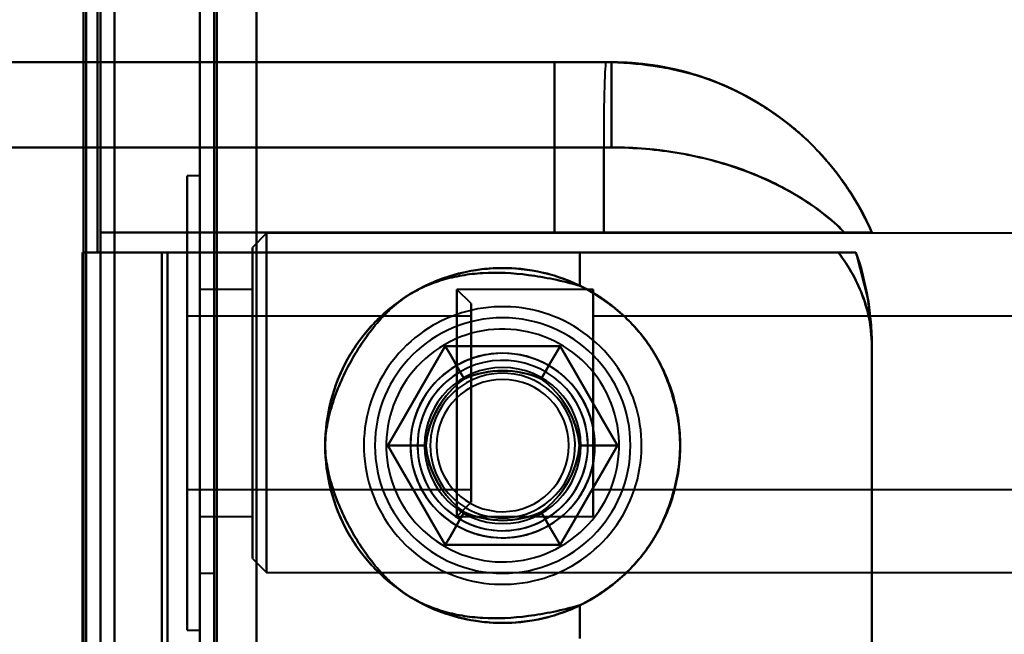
# Model space of a CAD drawing. Header units: millimetres. Extents: x -1442 to 3067, y -120 to 1171.
# Tile 60 of 66: x 414 to 449, y 955 to 977. Entities that reach past the tile are written whole.
import ezdxf

# ---------------------------------------------------------------- set-up
doc = ezdxf.new("R2010")
doc.units = ezdxf.units.MM
doc.layers.add('G-IMPT', color=8, linetype='Continuous', lineweight=40)

# ---------------------------------------------------------------- blocks, each defined once
blk = doc.blocks.new('NEXA 1500 CALQUES_dwg-769064-Gauche')
at = {"layer": 'G-IMPT'}
for p, q in [((420.5, 1097.272), (420.5, 129.472)), ((420.5, 1097.272), (420.5, 129.472)), ((417.5, 968.672), (417.5, 1062.772)), ((417, 129.472), (417, 1062.272)), ((420.5, 996.372), (420.5, 971.372)), ((420.5, 971.372), (420.5, 996.372)), ((421, 971.372), (421, 996.372)), ((421, 996.372), (421, 971.372)), ((402, 975.372), (434.805, 975.372)), ((402, 975.372), (434.805, 975.372)), ((434.805, 975.372), (402, 975.372)), ((434.805, 975.372), (402, 975.372)), ((432.985, 975.372), (435, 975.372)), ((432.985, 975.372), (435, 975.372)), ((435, 975.372), (432.985, 975.372)), ((435, 975.372), (432.985, 975.372)), ((435, 975.372), (434.805, 975.372)), ((434.805, 975.372), (435, 975.372)), ((434.805, 975.372), (435, 975.372)), ((434.805, 975.372), (435, 975.372)), ((435, 975.372), (434.805, 975.372)), ((435, 975.372), (434.805, 975.372)), ((435, 975.372), (435, 972.372)), ((435, 975.372), (435, 972.372)), ((402.288, 972.372), (434.721, 972.372)), ((402.288, 972.372), (434.721, 972.372)), ((434.721, 972.372), (402.288, 972.372)), ((434.721, 972.372), (402.288, 972.372)), ((434.721, 972.372), (435, 972.372)), ((434.721, 972.372), (435, 972.372)), ((435, 972.372), (434.721, 972.372)), ((435, 972.372), (434.721, 972.372)), ((420.5, 971.372), (420.05, 971.372)), ((420.5, 971.372), (420.05, 971.372)), ((420.05, 971.372), (420.05, 963.372)), ((420.05, 971.372), (420.05, 963.372)), ((420.05, 955.372), (420.05, 971.372)), ((420.05, 963.372), (420.05, 971.372)), ((420.05, 955.372), (420.05, 971.372)), ((420.05, 963.372), (420.05, 971.372)), ((420.5, 971.372), (420.5, 955.372)), ((420.5, 971.372), (420.5, 963.372)), ((420.5, 971.372), (420.5, 946.372)), ((420.5, 971.372), (420.5, 955.372)), ((420.5, 971.372), (420.5, 963.372)), ((420.5, 963.372), (420.5, 971.372)), ((420.5, 963.372), (420.5, 971.372)), ((420.5, 946.372), (420.5, 971.372)), ((421, 946.372), (421, 971.372)), ((421, 971.372), (421, 946.372)), ((434.721, 969.372), (417, 969.372)), ((417, 969.372), (434.721, 969.372)), ((434.721, 969.372), (417, 969.372)), ((417, 969.372), (434.721, 969.372)), ((421, 969.372), (420.5, 969.372)), ((421, 969.372), (420.5, 969.372)), ((420.5, 963.372), (420.5, 969.372)), ((420.5, 957.372), (420.5, 969.372)), ((420.5, 957.372), (420.5, 969.372)), ((420.5, 969.372), (420.5, 963.372)), ((420.5, 969.372), (420.5, 963.372)), ((420.5, 969.372), (420.5, 963.372)), ((421, 963.372), (421, 969.372)), ((421, 963.372), (421, 969.372)), ((421, 969.372), (421, 963.372)), ((421, 969.372), (421, 963.372)), ((422.85, 969.347), (422.35, 968.847)), ((422.85, 969.347), (422.35, 968.847)), ((455.5, 969.347), (422.85, 969.347)), ((455.5, 969.347), (422.85, 969.347)), ((422.85, 969.347), (422.85, 957.397)), ((422.85, 969.347), (422.85, 957.397)), ((422.85, 969.347), (422.85, 957.397)), ((422.85, 969.347), (422.85, 957.397)), ((422.85, 957.397), (422.85, 969.347)), ((422.85, 957.397), (422.85, 969.347)), ((422.85, 957.397), (422.85, 969.347)), ((422.85, 957.397), (422.85, 969.347)), ((432.985, 969.372), (444.165, 969.372)), ((432.985, 969.372), (444.165, 969.372)), ((444.165, 969.372), (432.985, 969.372)), ((444.165, 969.372), (432.985, 969.372)), ((443.207, 969.372), (434.721, 969.372)), ((434.721, 969.372), (443.207, 969.372)), ((443.207, 969.372), (434.721, 969.372)), ((434.721, 969.372), (443.207, 969.372)), ((422.35, 968.847), (422.35, 957.897)), ((422.35, 968.847), (422.35, 957.897)), ((422.35, 968.847), (422.35, 957.897)), ((422.35, 968.847), (422.35, 957.897)), ((422.35, 957.897), (422.35, 968.847)), ((422.35, 957.897), (422.35, 968.847)), ((422.35, 957.897), (422.35, 968.847)), ((422.35, 957.897), (422.35, 968.847)), ((417.5, 968.672), (416.9, 968.672)), ((416.9, 968.672), (417.5, 968.672)), ((416.9, 968.672), (417.5, 968.672)), ((417.5, 968.672), (416.9, 968.672)), ((419.165, 968.672), (433.887, 968.672)), ((419.165, 968.672), (433.887, 968.672)), ((433.887, 968.672), (419.165, 968.672)), ((433.887, 968.672), (419.165, 968.672)), ((433.887, 968.672), (442.984, 968.672)), ((433.887, 968.672), (442.984, 968.672)), ((442.984, 968.672), (433.887, 968.672)), ((442.984, 968.672), (433.887, 968.672)), ((422.35, 967.372), (420.5, 967.372)), ((422.35, 967.372), (420.5, 967.372)), ((420.5, 959.504), (420.5, 967.372)), ((420.5, 959.504), (420.5, 967.372)), ((420.5, 967.372), (420.5, 959.504)), ((420.5, 967.372), (420.5, 959.504)), ((422.35, 959.372), (422.35, 967.372)), ((422.35, 959.372), (422.35, 967.372)), ((422.35, 967.372), (422.35, 959.504)), ((422.35, 959.372), (422.35, 967.372)), ((422.35, 959.372), (422.35, 967.372)), ((422.35, 967.372), (422.35, 959.504)), ((422.35, 967.372), (422.35, 967.241)), ((434.35, 967.372), (429.55, 967.372)), ((434.35, 967.372), (429.55, 967.372)), ((430.05, 966.872), (429.55, 967.372)), ((430.05, 966.872), (429.55, 967.372)), ((429.55, 967.372), (429.55, 959.504)), ((429.55, 967.372), (429.55, 963.372)), ((429.55, 959.504), (429.55, 967.372)), ((429.55, 963.372), (429.55, 967.372)), ((434.35, 967.241), (434.35, 967.372)), ((434.35, 959.504), (434.35, 967.372)), ((434.35, 959.504), (434.35, 967.372)), ((434.35, 967.372), (434.35, 959.372)), ((434.35, 967.372), (434.35, 959.372)), ((434.35, 967.372), (434.35, 959.372)), ((434.35, 967.372), (434.35, 959.372)), ((420.5, 959.372), (420.5, 967.241)), ((420.5, 959.372), (420.5, 967.241)), ((420.5, 967.241), (420.5, 959.372)), ((420.5, 967.241), (420.5, 959.372)), ((422.35, 967.241), (422.35, 959.372)), ((422.35, 967.241), (422.35, 959.372)), ((429.55, 967.241), (429.55, 963.372)), ((429.55, 967.241), (429.55, 959.372)), ((429.55, 963.372), (429.55, 967.241)), ((429.55, 959.372), (429.55, 967.241)), ((434.35, 959.372), (434.35, 967.241)), ((434.35, 959.372), (434.35, 967.241)), ((430.05, 966.872), (430.05, 959.987)), ((430.05, 966.872), (430.05, 959.987)), ((430.05, 959.987), (430.05, 966.872)), ((430.05, 959.987), (430.05, 966.872)), ((430.05, 966.757), (430.05, 959.872)), ((430.05, 966.757), (430.05, 959.872)), ((430.05, 959.872), (430.05, 966.757)), ((430.05, 959.872), (430.05, 966.757)), ((430.05, 966.422), (420.05, 966.422)), ((430.05, 966.422), (420.05, 966.422)), ((420.05, 966.422), (420.05, 964.147)), ((420.05, 966.422), (420.05, 960.422)), ((420.05, 962.597), (420.05, 966.422)), ((420.05, 962.597), (420.05, 966.422)), ((420.05, 966.322), (420.05, 960.322)), ((420.05, 966.322), (420.05, 962.597)), ((430.05, 966.422), (430.05, 962.597)), ((430.05, 966.422), (430.05, 962.597)), ((430.05, 964.147), (430.05, 966.422)), ((430.05, 960.422), (430.05, 966.422)), ((430.05, 960.322), (430.05, 966.322)), ((430.05, 962.597), (430.05, 966.322)), ((451.05, 966.422), (434.35, 966.422)), ((451.05, 966.422), (434.35, 966.422)), ((434.35, 960.322), (434.35, 966.422)), ((434.35, 960.322), (434.35, 966.422)), ((434.35, 960.322), (434.35, 966.422)), ((434.35, 960.322), (434.35, 966.422)), ((434.35, 966.422), (434.35, 960.422)), ((434.35, 966.422), (434.35, 966.322)), ((434.35, 966.422), (434.35, 960.422)), ((434.35, 966.322), (434.35, 960.322)), ((434.35, 966.322), (434.35, 960.322)), ((444.165, 955.072), (444.165, 965.372)), ((420.05, 964.147), (420.05, 960.422)), ((420.05, 960.322), (420.05, 964.147)), ((420.05, 960.322), (420.05, 964.147)), ((430.05, 964.147), (430.05, 960.322)), ((430.05, 964.147), (430.05, 960.322)), ((430.05, 960.422), (430.05, 964.147)), ((420.05, 963.372), (420.05, 955.372)), ((420.05, 963.372), (420.05, 955.372)), ((420.05, 955.372), (420.05, 963.372)), ((420.05, 955.372), (420.05, 963.372)), ((420.5, 957.372), (420.5, 963.372)), ((420.5, 963.372), (420.5, 957.372)), ((420.5, 963.372), (420.5, 957.372)), ((420.5, 963.372), (420.5, 955.372)), ((420.5, 963.372), (420.5, 955.372)), ((420.5, 955.372), (420.5, 963.372)), ((420.5, 955.372), (420.5, 963.372)), ((421, 957.372), (421, 963.372)), ((421, 957.372), (421, 963.372)), ((421, 963.372), (421, 957.372)), ((421, 963.372), (421, 957.372)), ((429.55, 963.372), (429.55, 959.372)), ((429.55, 963.372), (429.55, 959.504)), ((429.55, 959.372), (429.55, 963.372)), ((429.55, 959.504), (429.55, 963.372)), ((420.05, 962.597), (420.05, 960.322)), ((430.05, 960.322), (430.05, 962.597)), ((434.35, 960.422), (434.35, 960.322)), ((420.05, 960.322), (430.05, 960.322)), ((420.05, 960.322), (430.05, 960.322)), ((434.35, 960.322), (451.05, 960.322)), ((434.35, 960.322), (451.05, 960.322)), ((429.55, 959.372), (430.05, 959.872)), ((429.55, 959.372), (430.05, 959.872)), ((420.5, 959.372), (422.35, 959.372)), ((420.5, 959.372), (422.35, 959.372)), ((422.35, 959.504), (422.35, 959.372)), ((429.55, 959.372), (434.35, 959.372)), ((429.55, 959.372), (434.35, 959.372)), ((434.35, 959.372), (434.35, 959.504)), ((422.35, 957.897), (422.85, 957.397)), ((422.35, 957.897), (422.85, 957.397)), ((420.5, 957.372), (421, 957.372)), ((420.5, 957.372), (421, 957.372)), ((422.85, 957.397), (455.5, 957.397)), ((422.85, 957.397), (455.5, 957.397)), ((420.05, 955.372), (420.5, 955.372)), ((420.05, 955.372), (420.5, 955.372))]:
    blk.add_line(p, q, dxfattribs=at)
at = {"layer": 'G-IMPT', "flags": 128}
for points in [[(422.5, 1097.772), (422.5, 855.572), (422.5, 613.372), (422.5, 371.172), (422.5, 128.972)], [(422.5, 128.972), (422.5, 371.172), (422.5, 613.372), (422.5, 855.572), (422.5, 1097.772)], [(422.5, 128.972), (422.5, 371.172), (422.5, 613.372), (422.5, 855.572), (422.5, 1097.772)], [(422.5, 1097.772), (422.5, 855.572), (422.5, 613.372), (422.5, 371.172), (422.5, 128.972)], [(422.5, 968.672), (422.5, 1000.947), (422.5, 1033.222), (422.5, 1065.497), (422.5, 1097.772)], [(422.5, 1097.772), (422.5, 1065.497), (422.5, 1033.222), (422.5, 1000.947), (422.5, 968.672)], [(422.5, 1097.772), (422.5, 1065.497), (422.5, 1033.222), (422.5, 1000.947), (422.5, 968.672)], [(422.5, 968.672), (422.5, 1000.947), (422.5, 1033.222), (422.5, 1065.497), (422.5, 1097.772)], [(420.5, 129.472), (420.5, 371.422), (420.5, 613.372), (420.5, 855.322), (420.5, 1097.272)], [(420.5, 1097.272), (420.5, 855.322), (420.5, 613.372), (420.5, 371.422), (420.5, 129.472)], [(420.5, 1097.272), (420.5, 855.322), (420.5, 613.372), (420.5, 371.422), (420.5, 129.472)], [(420.5, 129.472), (420.5, 371.422), (420.5, 613.372), (420.5, 855.322), (420.5, 1097.272)], [(420.5, 129.472), (420.5, 371.422), (420.5, 613.372), (420.5, 855.322), (420.5, 1097.272)], [(420.5, 1097.272), (420.5, 855.322), (420.5, 613.372), (420.5, 371.422), (420.5, 129.472)], [(420.5, 1097.272), (420.5, 855.322), (420.5, 613.372), (420.5, 371.422), (420.5, 129.472)], [(420.5, 129.472), (420.5, 371.422), (420.5, 613.372), (420.5, 855.322), (420.5, 1097.272)], [(421, 129.472), (421, 371.422), (421, 613.372), (421, 855.322), (421, 1097.272)], [(421, 1097.272), (421, 855.322), (421, 613.372), (421, 371.422), (421, 129.472)], [(421, 1097.272), (421, 855.322), (421, 613.372), (421, 371.422), (421, 129.472)], [(421, 129.472), (421, 371.422), (421, 613.372), (421, 855.322), (421, 1097.272)], [(421.1, 1097.272), (421.1, 855.322), (421.1, 613.372), (421.1, 371.422), (421.1, 129.472)], [(421.1, 129.472), (421.1, 371.422), (421.1, 613.372), (421.1, 855.322), (421.1, 1097.272)], [(421.1, 129.472), (421.1, 371.422), (421.1, 613.372), (421.1, 855.322), (421.1, 1097.272)], [(421.1, 1097.272), (421.1, 855.322), (421.1, 613.372), (421.1, 371.422), (421.1, 129.472)], [(421.1, 1097.272), (421.1, 855.322), (421.1, 613.372), (421.1, 371.422), (421.1, 129.472)], [(421.1, 129.472), (421.1, 371.422), (421.1, 613.372), (421.1, 855.322), (421.1, 1097.272)], [(421.1, 129.472), (421.1, 371.422), (421.1, 613.372), (421.1, 855.322), (421.1, 1097.272)], [(421.1, 1097.272), (421.1, 855.322), (421.1, 613.372), (421.1, 371.422), (421.1, 129.472)], [(421.1, 129.472), (421.1, 371.422), (421.1, 613.372), (421.1, 855.322), (421.1, 1097.272)], [(421.1, 1097.272), (421.1, 855.322), (421.1, 613.372), (421.1, 371.422), (421.1, 129.472)], [(421.1, 1097.272), (421.1, 855.322), (421.1, 613.372), (421.1, 371.422), (421.1, 129.472)], [(421.1, 129.472), (421.1, 371.422), (421.1, 613.372), (421.1, 855.322), (421.1, 1097.272)], [(422.5, 1097.272), (422.5, 855.322), (422.5, 613.372), (422.5, 371.422), (422.5, 129.472)], [(422.5, 129.472), (422.5, 371.422), (422.5, 613.372), (422.5, 855.322), (422.5, 1097.272)], [(422.5, 129.472), (422.5, 371.422), (422.5, 613.372), (422.5, 855.322), (422.5, 1097.272)], [(422.5, 1097.272), (422.5, 855.322), (422.5, 613.372), (422.5, 371.422), (422.5, 129.472)], [(422.5, 129.472), (422.5, 371.422), (422.5, 613.372), (422.5, 855.322), (422.5, 1097.272)], [(422.5, 1097.272), (422.5, 855.322), (422.5, 613.372), (422.5, 371.422), (422.5, 129.472)], [(422.5, 1097.272), (422.5, 855.322), (422.5, 613.372), (422.5, 371.422), (422.5, 129.472)], [(422.5, 129.472), (422.5, 371.422), (422.5, 613.372), (422.5, 855.322), (422.5, 1097.272)], [(416.9, 1062.772), (416.9, 1039.247), (416.9, 1015.722), (416.9, 992.197), (416.9, 968.672)], [(416.9, 968.672), (416.9, 992.197), (416.9, 1015.722), (416.9, 1039.247), (416.9, 1062.772)], [(416.9, 968.672), (416.9, 992.197), (416.9, 1015.722), (416.9, 1039.247), (416.9, 1062.772)], [(416.9, 1062.772), (416.9, 1039.247), (416.9, 1015.722), (416.9, 992.197), (416.9, 968.672)], [(416.9, 1062.772), (416.9, 1039.247), (416.9, 1015.722), (416.9, 992.197), (416.9, 968.672)], [(416.9, 968.672), (416.9, 992.197), (416.9, 1015.722), (416.9, 1039.247), (416.9, 1062.772)], [(417, 968.672), (417, 992.197), (417, 1015.722), (417, 1039.247), (417, 1062.772)], [(417, 1062.772), (417, 1039.247), (417, 1015.722), (417, 992.197), (417, 968.672)], [(417.5, 968.672), (417.5, 992.197), (417.5, 1015.722), (417.5, 1039.247), (417.5, 1062.772)], [(417.5, 1062.772), (417.5, 1039.247), (417.5, 1015.722), (417.5, 992.197), (417.5, 968.672)], [(417.5, 128.972), (417.5, 362.422), (417.5, 595.872), (417.5, 829.322), (417.5, 1062.772)], [(417.5, 1062.772), (417.5, 1039.247), (417.5, 1015.722), (417.5, 992.197), (417.5, 968.672)], [(417.5, 1062.772), (417.5, 829.322), (417.5, 595.872), (417.5, 362.422), (417.5, 128.972)], [(417.5, 128.972), (417.5, 362.422), (417.5, 595.872), (417.5, 829.322), (417.5, 1062.772)], [(417.5, 968.672), (417.5, 992.197), (417.5, 1015.722), (417.5, 1039.247), (417.5, 1062.772)], [(417.5, 1062.772), (417.5, 829.322), (417.5, 595.872), (417.5, 362.422), (417.5, 128.972)], [(416.4, 1062.272), (416.4, 829.072), (416.4, 595.872), (416.4, 362.672), (416.4, 129.472)], [(416.4, 129.472), (416.4, 362.672), (416.4, 595.872), (416.4, 829.072), (416.4, 1062.272)], [(416.4, 1062.272), (416.4, 837.047), (416.4, 611.822), (416.4, 386.597), (416.4, 161.372)], [(416.4, 161.372), (416.4, 386.597), (416.4, 611.822), (416.4, 837.047), (416.4, 1062.272)], [(416.4, 161.372), (416.4, 386.597), (416.4, 611.822), (416.4, 837.047), (416.4, 1062.272)], [(416.4, 1062.272), (416.4, 837.047), (416.4, 611.822), (416.4, 386.597), (416.4, 161.372)], [(416.5, 129.472), (416.5, 362.672), (416.5, 595.872), (416.5, 829.072), (416.5, 1062.272)], [(416.5, 1062.272), (416.5, 1038.872), (416.5, 1015.472), (416.5, 992.072), (416.5, 968.672)], [(416.5, 968.672), (416.5, 992.072), (416.5, 1015.472), (416.5, 1038.872), (416.5, 1062.272)], [(416.5, 1062.272), (416.5, 1038.872), (416.5, 1015.472), (416.5, 992.072), (416.5, 968.672)], [(416.5, 968.672), (416.5, 992.072), (416.5, 1015.472), (416.5, 1038.872), (416.5, 1062.272)], [(416.5, 1062.272), (416.5, 829.072), (416.5, 595.872), (416.5, 362.672), (416.5, 129.472)], [(417, 1062.272), (417, 1038.872), (417, 1015.472), (417, 992.072), (417, 968.672)], [(417, 968.672), (417, 992.072), (417, 1015.472), (417, 1038.872), (417, 1062.272)], [(417, 1062.272), (417, 1038.872), (417, 1015.472), (417, 992.072), (417, 968.672)], [(417, 968.672), (417, 992.072), (417, 1015.472), (417, 1038.872), (417, 1062.272)], [(417, 129.472), (417, 362.672), (417, 595.872), (417, 829.072), (417, 1062.272)], [(417, 1062.272), (417, 829.072), (417, 595.872), (417, 362.672), (417, 129.472)], [(417, 1062.272), (417, 829.072), (417, 595.872), (417, 362.672), (417, 129.472)], [(417, 129.472), (417, 362.672), (417, 595.872), (417, 829.072), (417, 1062.272)], [(417, 129.472), (417, 362.672), (417, 595.872), (417, 829.072), (417, 1062.272)], [(417, 1062.272), (417, 829.072), (417, 595.872), (417, 362.672), (417, 129.472)], [(417, 129.472), (417, 362.672), (417, 595.872), (417, 829.072), (417, 1062.272)], [(417, 1062.272), (417, 829.072), (417, 595.872), (417, 362.672), (417, 129.472)], [(434.805, 975.372), (420.183, 975.372), (405.601, 975.372), (402, 975.372)], [(402, 975.372), (416.569, 975.372), (431.182, 975.372), (434.805, 975.372)], [(410, 975.372), (415.746, 975.372), (421.492, 975.372), (427.238, 975.372), (432.985, 975.372)], [(432.985, 975.372), (427.238, 975.372), (421.492, 975.372), (415.746, 975.372), (410, 975.372)], [(432.985, 975.372), (427.238, 975.372), (421.492, 975.372), (415.746, 975.372), (410, 975.372)], [(410, 975.372), (415.746, 975.372), (421.492, 975.372), (427.238, 975.372), (432.985, 975.372)], [(432.985, 969.372), (432.985, 970.872), (432.985, 972.372), (432.985, 973.872), (432.985, 975.372)], [(432.985, 975.372), (432.985, 973.872), (432.985, 972.372), (432.985, 970.872), (432.985, 969.372)], [(432.985, 975.372), (432.985, 973.872), (432.985, 972.372), (432.985, 970.872), (432.985, 969.372)], [(432.985, 969.372), (432.985, 970.872), (432.985, 972.372), (432.985, 973.872), (432.985, 975.372)], [(434.721, 972.372), (434.721, 971.622), (434.721, 970.872), (434.721, 970.122), (434.721, 969.372)], [(434.721, 969.372), (434.721, 970.122), (434.721, 970.872), (434.721, 971.622), (434.721, 972.372)], [(434.721, 972.372), (434.721, 971.622), (434.721, 970.872), (434.721, 970.122), (434.721, 969.372)], [(434.721, 969.372), (434.721, 970.122), (434.721, 970.872), (434.721, 971.622), (434.721, 972.372)], [(417, 954.372), (417, 958.122), (417, 961.872), (417, 965.622), (417, 969.372)], [(417, 954.372), (417, 958.122), (417, 961.872), (417, 965.622), (417, 969.372)], [(417, 969.372), (417, 965.622), (417, 961.872), (417, 958.122), (417, 954.372)], [(417, 969.372), (420.996, 969.372), (424.992, 969.372), (428.988, 969.372), (432.985, 969.372)], [(417, 969.372), (417, 965.622), (417, 961.872), (417, 958.122), (417, 954.372)], [(432.985, 969.372), (428.988, 969.372), (424.992, 969.372), (420.996, 969.372), (417, 969.372)], [(417, 969.372), (417, 965.622), (417, 961.872), (417, 958.122), (417, 954.372)], [(417, 954.372), (417, 958.122), (417, 961.872), (417, 965.622), (417, 969.372)], [(432.985, 969.372), (428.988, 969.372), (424.992, 969.372), (420.996, 969.372), (417, 969.372)], [(417, 969.372), (417, 965.622), (417, 961.872), (417, 958.122), (417, 954.372)], [(417, 954.372), (417, 958.122), (417, 961.872), (417, 965.622), (417, 969.372)], [(417, 969.372), (420.996, 969.372), (424.992, 969.372), (428.988, 969.372), (432.985, 969.372)], [(416.365, 903.072), (416.365, 919.472), (416.365, 935.872), (416.365, 952.272), (416.365, 968.672)], [(416.365, 968.672), (416.365, 952.272), (416.365, 935.872), (416.365, 919.472), (416.365, 903.072)], [(416.365, 968.672), (416.511, 968.672), (416.658, 968.672), (416.804, 968.672), (416.95, 968.672)], [(416.433, 968.672), (416.416, 968.672), (416.399, 968.672), (416.382, 968.672), (416.365, 968.672)], [(416.95, 968.672), (416.804, 968.672), (416.658, 968.672), (416.511, 968.672), (416.365, 968.672)], [(416.365, 968.672), (416.382, 968.672), (416.399, 968.672), (416.416, 968.672), (416.433, 968.672)], [(416.365, 968.672), (416.365, 952.272), (416.365, 935.872), (416.365, 919.472), (416.365, 903.072)], [(416.365, 903.072), (416.365, 919.472), (416.365, 935.872), (416.365, 952.272), (416.365, 968.672)], [(416.9, 968.672), (416.766, 968.672), (416.633, 968.672), (416.499, 968.672), (416.365, 968.672)], [(416.365, 968.672), (416.365, 952.272), (416.365, 935.872), (416.365, 919.472), (416.365, 903.072)], [(416.365, 903.072), (416.365, 919.472), (416.365, 935.872), (416.365, 952.272), (416.365, 968.672)], [(416.365, 968.672), (416.499, 968.672), (416.633, 968.672), (416.766, 968.672), (416.9, 968.672)], [(416.5, 968.672), (416.483, 968.672), (416.466, 968.672), (416.449, 968.672), (416.433, 968.672)], [(416.433, 968.672), (416.449, 968.672), (416.466, 968.672), (416.483, 968.672), (416.5, 968.672)], [(416.5, 968.672), (416.5, 952.272), (416.5, 935.872), (416.5, 919.472), (416.5, 903.072)], [(417, 968.672), (416.875, 968.672), (416.75, 968.672), (416.625, 968.672), (416.5, 968.672)], [(416.5, 968.672), (416.625, 968.672), (416.75, 968.672), (416.875, 968.672), (417, 968.672)], [(416.5, 903.072), (416.5, 919.472), (416.5, 935.872), (416.5, 952.272), (416.5, 968.672)], [(417, 968.672), (416.875, 968.672), (416.75, 968.672), (416.625, 968.672), (416.5, 968.672)], [(416.5, 968.672), (416.625, 968.672), (416.75, 968.672), (416.875, 968.672), (417, 968.672)], [(416.9, 968.672), (417.466, 968.672), (418.033, 968.672), (418.599, 968.672), (419.165, 968.672)], [(419.165, 968.672), (418.599, 968.672), (418.033, 968.672), (417.466, 968.672), (416.9, 968.672)], [(419.165, 968.672), (418.599, 968.672), (418.033, 968.672), (417.466, 968.672), (416.9, 968.672)], [(416.9, 968.672), (417.466, 968.672), (418.033, 968.672), (418.599, 968.672), (419.165, 968.672)], [(416.95, 968.672), (416.962, 968.672), (416.975, 968.672), (416.987, 968.672), (417, 968.672)], [(417, 968.672), (416.987, 968.672), (416.975, 968.672), (416.962, 968.672), (416.95, 968.672)], [(417.5, 903.072), (417.5, 919.472), (417.5, 935.872), (417.5, 952.272), (417.5, 968.672)], [(417.5, 968.672), (417.966, 968.672), (418.433, 968.672), (418.899, 968.672), (419.365, 968.672)], [(419.365, 968.672), (418.899, 968.672), (418.433, 968.672), (417.966, 968.672), (417.5, 968.672)], [(419.365, 968.672), (418.899, 968.672), (418.433, 968.672), (417.966, 968.672), (417.5, 968.672)], [(417.5, 968.672), (417.5, 952.272), (417.5, 935.872), (417.5, 919.472), (417.5, 903.072)], [(417.5, 968.672), (417.966, 968.672), (418.433, 968.672), (418.899, 968.672), (419.365, 968.672)], [(417.5, 968.672), (417.5, 952.272), (417.5, 935.872), (417.5, 919.472), (417.5, 903.072)], [(417.5, 903.072), (417.5, 919.472), (417.5, 935.872), (417.5, 952.272), (417.5, 968.672)], [(419.165, 968.672), (419.165, 965.272), (419.165, 961.872), (419.165, 958.472), (419.165, 955.072)], [(419.165, 955.072), (419.165, 958.472), (419.165, 961.872), (419.165, 965.272), (419.165, 968.672)], [(419.165, 955.072), (419.165, 958.472), (419.165, 961.872), (419.165, 965.272), (419.165, 968.672)], [(419.165, 968.672), (419.165, 952.272), (419.165, 935.872), (419.165, 919.472), (419.165, 903.072)], [(419.165, 903.072), (419.165, 919.472), (419.165, 935.872), (419.165, 952.272), (419.165, 968.672)], [(419.165, 968.672), (419.165, 965.272), (419.165, 961.872), (419.165, 958.472), (419.165, 955.072)], [(419.165, 903.072), (419.165, 919.472), (419.165, 935.872), (419.165, 952.272), (419.165, 968.672)], [(419.165, 968.672), (419.165, 952.272), (419.165, 935.872), (419.165, 919.472), (419.165, 903.072)], [(419.365, 968.672), (419.365, 952.272), (419.365, 935.872), (419.365, 919.472), (419.365, 903.072)], [(419.365, 903.072), (419.365, 919.472), (419.365, 935.872), (419.365, 952.272), (419.365, 968.672)], [(419.365, 968.672), (420.149, 968.672), (420.933, 968.672), (421.716, 968.672), (422.5, 968.672)], [(419.365, 903.072), (419.365, 919.472), (419.365, 935.872), (419.365, 952.272), (419.365, 968.672)], [(422.5, 968.672), (421.716, 968.672), (420.933, 968.672), (420.149, 968.672), (419.365, 968.672)], [(419.365, 968.672), (419.365, 952.272), (419.365, 935.872), (419.365, 919.472), (419.365, 903.072)], [(419.365, 903.072), (419.365, 919.472), (419.365, 935.872), (419.365, 952.272), (419.365, 968.672)], [(419.365, 968.672), (419.365, 952.272), (419.365, 935.872), (419.365, 919.472), (419.365, 903.072)], [(419.365, 968.672), (419.365, 952.272), (419.365, 935.872), (419.365, 919.472), (419.365, 903.072)], [(422.5, 968.672), (421.716, 968.672), (420.933, 968.672), (420.149, 968.672), (419.365, 968.672)], [(419.365, 903.072), (419.365, 919.472), (419.365, 935.872), (419.365, 952.272), (419.365, 968.672)], [(419.365, 968.672), (420.149, 968.672), (420.933, 968.672), (421.716, 968.672), (422.5, 968.672)], [(422.5, 903.072), (422.5, 919.472), (422.5, 935.872), (422.5, 952.272), (422.5, 968.672)], [(422.5, 968.672), (422.5, 952.272), (422.5, 935.872), (422.5, 919.472), (422.5, 903.072)], [(422.5, 968.672), (422.5, 952.272), (422.5, 935.872), (422.5, 919.472), (422.5, 903.072)], [(422.5, 968.672), (427.776, 968.672), (433.052, 968.672), (438.329, 968.672), (443.605, 968.672)], [(422.5, 903.072), (422.5, 919.472), (422.5, 935.872), (422.5, 952.272), (422.5, 968.672)], [(443.605, 968.672), (438.329, 968.672), (433.052, 968.672), (427.776, 968.672), (422.5, 968.672)], [(443.605, 968.672), (438.329, 968.672), (433.052, 968.672), (427.776, 968.672), (422.5, 968.672)], [(422.5, 968.672), (427.776, 968.672), (433.052, 968.672), (438.329, 968.672), (443.605, 968.672)], [(433.887, 968.672), (433.887, 968.379), (433.887, 968.085), (433.887, 967.792), (433.887, 967.499)], [(433.887, 967.499), (433.887, 967.792), (433.887, 968.085), (433.887, 968.379), (433.887, 968.672)], [(433.887, 968.672), (433.887, 968.379), (433.887, 968.085), (433.887, 967.792), (433.887, 967.499)], [(433.887, 967.499), (433.887, 967.792), (433.887, 968.085), (433.887, 968.379), (433.887, 968.672)], [(443.604, 968.673), (444.028, 967.016), (444.165, 965.372)], [(433.61, 957.637), (433.778, 957.738), (433.941, 957.846), (434.1, 957.96), (434.254, 958.081), (434.403, 958.207), (434.547, 958.34), (434.686, 958.478), (434.818, 958.621), (434.946, 958.77), (435.067, 958.924), (435.181, 959.082), (435.29, 959.245), (435.392, 959.412), (435.487, 959.583), (435.575, 959.757), (435.656, 959.936), (435.73, 960.117), (435.796, 960.301), (435.855, 960.487), (435.907, 960.676), (435.951, 960.866), (435.987, 961.058), (436.016, 961.252), (436.037, 961.446), (436.05, 961.642), (436.055, 961.837), (436.053, 962.033), (436.043, 962.228), (436.024, 962.423), (435.999, 962.617), (435.965, 962.809), (435.924, 963.001), (435.875, 963.19), (435.818, 963.377), (435.754, 963.562), (435.683, 963.744), (435.605, 963.923), (435.519, 964.099), (435.427, 964.272), (435.327, 964.44), (435.221, 964.605), (435.109, 964.765), (434.99, 964.92), (434.865, 965.07), (434.734, 965.216), (434.598, 965.356), (434.455, 965.49), (434.308, 965.619), (434.156, 965.742), (433.999, 965.858), (433.837, 965.968), (433.671, 966.072), (433.501, 966.169), (433.327, 966.259), (433.15, 966.342), (432.97, 966.417), (432.787, 966.486), (432.601, 966.547), (432.413, 966.601), (432.223, 966.647), (432.031, 966.685), (431.838, 966.716), (431.644, 966.739), (431.449, 966.755), (431.253, 966.762), (431.058, 966.762), (430.862, 966.753), (430.667, 966.737), (430.473, 966.714), (430.28, 966.682), (430.088, 966.643), (429.898, 966.596), (429.711, 966.541), (429.525, 966.479), (429.342, 966.41), (429.162, 966.334), (428.985, 966.25), (428.812, 966.159), (428.72, 966.108)], [(428.72, 966.108), (428.553, 966.006), (428.389, 965.899), (428.231, 965.784), (428.076, 965.664), (427.927, 965.537), (427.783, 965.405), (427.645, 965.267), (427.512, 965.123), (427.385, 964.975), (427.264, 964.821), (427.149, 964.663), (427.041, 964.5), (426.939, 964.333), (426.844, 964.162), (426.756, 963.987), (426.675, 963.809), (426.601, 963.628), (426.534, 963.444), (426.475, 963.258), (426.423, 963.069), (426.379, 962.878), (426.343, 962.686), (426.314, 962.493), (426.293, 962.298), (426.28, 962.103), (426.275, 961.908), (426.277, 961.712), (426.288, 961.517), (426.306, 961.322), (426.332, 961.128), (426.365, 960.935), (426.407, 960.744), (426.456, 960.555), (426.512, 960.367), (426.576, 960.183), (426.647, 960), (426.726, 959.821), (426.811, 959.645), (426.904, 959.473), (427.003, 959.304), (427.109, 959.14), (427.222, 958.98), (427.34, 958.825), (427.465, 958.674), (427.596, 958.529), (427.733, 958.389), (427.875, 958.254), (428.022, 958.126), (428.175, 958.003), (428.332, 957.886), (428.493, 957.776), (428.659, 957.673), (428.829, 957.576), (429.003, 957.486), (429.18, 957.403), (429.36, 957.327), (429.544, 957.259), (429.729, 957.197), (429.917, 957.144), (430.107, 957.098), (430.299, 957.059), (430.492, 957.028), (430.687, 957.005), (430.882, 956.99), (431.077, 956.983), (431.273, 956.983), (431.468, 956.991), (431.663, 957.007), (431.857, 957.031), (432.05, 957.063), (432.242, 957.102), (432.432, 957.149), (432.62, 957.203), (432.805, 957.265), (432.988, 957.334), (433.168, 957.411), (433.345, 957.495), (433.518, 957.585), (433.61, 957.637)], [(427.124, 961.872), (427.629, 962.747), (428.134, 963.622), (428.639, 964.497), (429.144, 965.372)], [(429.144, 965.372), (428.639, 964.497), (428.134, 963.622), (427.629, 962.747), (427.124, 961.872)], [(427.124, 961.872), (427.629, 962.747), (428.134, 963.622), (428.639, 964.497), (429.144, 965.372)], [(427.124, 961.872), (427.629, 962.747), (428.134, 963.622), (428.639, 964.497), (429.144, 965.372)], [(429.144, 965.372), (428.639, 964.497), (428.134, 963.622), (427.629, 962.747), (427.124, 961.872)], [(429.144, 965.372), (428.639, 964.497), (428.134, 963.622), (427.629, 962.747), (427.124, 961.872)], [(429.144, 965.372), (429.311, 965.084), (429.478, 964.795), (429.644, 964.507), (429.811, 964.218)], [(429.811, 964.218), (429.644, 964.507), (429.478, 964.795), (429.311, 965.084), (429.144, 965.372)], [(429.144, 965.372), (430.155, 965.372), (431.165, 965.372), (432.176, 965.372), (433.186, 965.372)], [(433.186, 965.372), (432.176, 965.372), (431.165, 965.372), (430.155, 965.372), (429.144, 965.372)], [(429.144, 965.372), (430.155, 965.372), (431.165, 965.372), (432.176, 965.372), (433.186, 965.372)], [(429.144, 965.372), (430.155, 965.372), (431.165, 965.372), (432.176, 965.372), (433.186, 965.372)], [(433.186, 965.372), (432.176, 965.372), (431.165, 965.372), (430.155, 965.372), (429.144, 965.372)], [(433.186, 965.372), (432.176, 965.372), (431.165, 965.372), (430.155, 965.372), (429.144, 965.372)], [(433.186, 965.372), (433.019, 965.084), (432.853, 964.795), (432.686, 964.507), (432.52, 964.218)], [(432.52, 964.218), (432.686, 964.507), (432.853, 964.795), (433.019, 965.084), (433.186, 965.372)], [(433.186, 965.372), (433.691, 964.497), (434.196, 963.622), (434.701, 962.747), (435.207, 961.872)], [(435.207, 961.872), (434.701, 962.747), (434.196, 963.622), (433.691, 964.497), (433.186, 965.372)], [(433.186, 965.372), (433.691, 964.497), (434.196, 963.622), (434.701, 962.747), (435.207, 961.872)], [(433.186, 965.372), (433.691, 964.497), (434.196, 963.622), (434.701, 962.747), (435.207, 961.872)], [(435.207, 961.872), (434.701, 962.747), (434.196, 963.622), (433.691, 964.497), (433.186, 965.372)], [(435.207, 961.872), (434.701, 962.747), (434.196, 963.622), (433.691, 964.497), (433.186, 965.372)], [(444.165, 906.372), (444.165, 921.122), (444.165, 935.872), (444.165, 950.622), (444.165, 965.372)], [(444.165, 965.372), (444.165, 962.797), (444.165, 960.222), (444.165, 957.647), (444.165, 955.072)], [(444.165, 955.072), (444.165, 957.647), (444.165, 960.222), (444.165, 962.797), (444.165, 965.372)], [(444.165, 965.372), (444.165, 950.622), (444.165, 935.872), (444.165, 921.122), (444.165, 906.372)], [(444.165, 965.372), (444.165, 950.622), (444.165, 935.872), (444.165, 921.122), (444.165, 906.372)], [(444.165, 955.072), (444.165, 957.647), (444.165, 960.222), (444.165, 962.797), (444.165, 965.372)], [(444.165, 965.372), (444.165, 962.797), (444.165, 960.222), (444.165, 957.647), (444.165, 955.072)], [(444.165, 906.372), (444.165, 921.122), (444.165, 935.872), (444.165, 950.622), (444.165, 965.372)], [(429.144, 958.372), (428.639, 959.247), (428.134, 960.122), (427.629, 960.997), (427.124, 961.872)], [(427.124, 961.872), (427.457, 961.872), (427.79, 961.872), (428.123, 961.872), (428.456, 961.872)], [(428.456, 961.872), (428.123, 961.872), (427.79, 961.872), (427.457, 961.872), (427.124, 961.872)], [(427.124, 961.872), (427.629, 960.997), (428.134, 960.122), (428.639, 959.247), (429.144, 958.372)], [(429.144, 958.372), (428.639, 959.247), (428.134, 960.122), (427.629, 960.997), (427.124, 961.872)], [(429.144, 958.372), (428.639, 959.247), (428.134, 960.122), (427.629, 960.997), (427.124, 961.872)], [(427.124, 961.872), (427.629, 960.997), (428.134, 960.122), (428.639, 959.247), (429.144, 958.372)], [(427.124, 961.872), (427.629, 960.997), (428.134, 960.122), (428.639, 959.247), (429.144, 958.372)], [(435.207, 961.872), (434.701, 960.997), (434.196, 960.122), (433.691, 959.247), (433.186, 958.372)], [(433.186, 958.372), (433.691, 959.247), (434.196, 960.122), (434.701, 960.997), (435.207, 961.872)], [(435.207, 961.872), (434.701, 960.997), (434.196, 960.122), (433.691, 959.247), (433.186, 958.372)], [(435.207, 961.872), (434.701, 960.997), (434.196, 960.122), (433.691, 959.247), (433.186, 958.372)], [(433.186, 958.372), (433.691, 959.247), (434.196, 960.122), (434.701, 960.997), (435.207, 961.872)], [(433.186, 958.372), (433.691, 959.247), (434.196, 960.122), (434.701, 960.997), (435.207, 961.872)], [(433.874, 961.872), (434.207, 961.872), (434.54, 961.872), (434.873, 961.872), (435.207, 961.872)], [(435.207, 961.872), (434.873, 961.872), (434.54, 961.872), (434.207, 961.872), (433.874, 961.872)], [(429.144, 958.372), (429.311, 958.661), (429.478, 958.949), (429.644, 959.238), (429.811, 959.526)], [(429.811, 959.526), (429.644, 959.238), (429.478, 958.949), (429.311, 958.661), (429.144, 958.372)], [(433.186, 958.372), (433.019, 958.661), (432.853, 958.949), (432.686, 959.238), (432.52, 959.526)], [(432.52, 959.526), (432.686, 959.238), (432.853, 958.949), (433.019, 958.661), (433.186, 958.372)], [(433.186, 958.372), (432.176, 958.372), (431.165, 958.372), (430.155, 958.372), (429.144, 958.372)], [(429.144, 958.372), (430.155, 958.372), (431.165, 958.372), (432.176, 958.372), (433.186, 958.372)], [(433.186, 958.372), (432.176, 958.372), (431.165, 958.372), (430.155, 958.372), (429.144, 958.372)], [(433.186, 958.372), (432.176, 958.372), (431.165, 958.372), (430.155, 958.372), (429.144, 958.372)], [(429.144, 958.372), (430.155, 958.372), (431.165, 958.372), (432.176, 958.372), (433.186, 958.372)], [(429.144, 958.372), (430.155, 958.372), (431.165, 958.372), (432.176, 958.372), (433.186, 958.372)], [(433.887, 956.246), (433.887, 955.953), (433.887, 955.659), (433.887, 955.366), (433.887, 955.072)], [(433.887, 955.072), (433.887, 955.366), (433.887, 955.659), (433.887, 955.953), (433.887, 956.246)], [(433.887, 956.246), (433.887, 955.953), (433.887, 955.659), (433.887, 955.366), (433.887, 955.072)], [(433.887, 955.072), (433.887, 955.366), (433.887, 955.659), (433.887, 955.953), (433.887, 956.246)]]:
    blk.add_lwpolyline(points, dxfattribs=at)
at = {"layer": 'G-IMPT'}
for centre, radius, start, end in [((434.165, 965.372), 10, 360, 19.2688), ((434.165, 965.372), 10, 360, 19.2688), ((434.165, 965.372), 10, 0, 19.2688), ((434.165, 965.372), 10, 360, 19.2688), ((431.165, 961.872), 6.25, 0, 180), ((431.165, 961.872), 6.25, 0, 180), ((431.165, 961.872), 6.25, 360, 180), ((431.165, 961.872), 6.25, 0, 180), ((431.165, 961.872), 4.5, 0, 180), ((431.165, 961.872), 4.5, 0, 180), ((431.165, 961.872), 4.5, 0, 180), ((431.165, 961.872), 4.5, 0, 180), ((431.165, 961.872), 4.1, 300, 120), ((431.165, 961.872), 4.1, 300, 120), ((431.165, 961.872), 4.1, 120, 210), ((431.165, 961.872), 4.1, 120, 210), ((431.165, 961.872), 3.25, 30, 210), ((431.165, 961.872), 3.25, 0, 180), ((431.165, 961.872), 3.25, 0, 120), ((431.165, 961.872), 3.25, 300, 120), ((431.165, 961.872), 3.25, 120, 210), ((431.165, 961.872), 3.25, 120, 300), ((431.165, 961.872), 3, 30, 210), ((431.165, 961.872), 3, 30, 210), ((431.165, 961.872), 3, 30, 210), ((431.165, 961.872), 2.75, 0, 180), ((431.165, 961.872), 2.75, 0, 180), ((431.165, 961.872), 2.75, 0, 180), ((431.165, 961.872), 2.75, 0, 180), ((431.165, 961.872), 2.75, 0, 180), ((431.165, 961.872), 2.75, 0, 180), ((431.165, 961.872), 2.75, 0, 180), ((431.165, 961.872), 2.75, 0, 180), ((431.165, 961.872), 3, 300, 120), ((431.165, 961.872), 3, 120, 300), ((431.165, 961.872), 2.548, 300, 120), ((431.165, 961.872), 2.548, 300, 120), ((431.165, 961.872), 2.548, 300, 120), ((431.165, 961.872), 2.548, 300, 120), ((431.165, 961.872), 2.548, 120, 300), ((431.165, 961.872), 2.548, 120, 300), ((431.165, 961.872), 2.548, 120, 300), ((431.165, 961.872), 2.548, 120, 300), ((431.165, 961.872), 2.33, 84.284, 264.284), ((431.165, 961.872), 2.33, 84.284, 264.284), ((431.165, 961.872), 2.33, 84.284, 264.284), ((431.165, 961.872), 2.33, 84.284, 264.284), ((431.165, 961.872), 2.33, 264.284, 84.284), ((431.165, 961.872), 2.33, 264.284, 84.284), ((431.165, 961.872), 2.33, 264.284, 84.284), ((431.165, 961.872), 2.33, 264.284, 84.284), ((431.165, 961.872), 3.25, 210, 30), ((431.165, 961.872), 3, 210, 30), ((431.165, 961.872), 3, 210, 30), ((431.165, 961.872), 3, 300, 30), ((431.165, 961.872), 6.25, 180, 0), ((431.165, 961.872), 6.25, 180, 0), ((431.165, 961.872), 6.25, 180, 0), ((431.165, 961.872), 6.25, 180, 0), ((431.165, 961.872), 4.5, 180, 0), ((431.165, 961.872), 4.5, 180, 0), ((431.165, 961.872), 4.5, 180, 0), ((431.165, 961.872), 4.5, 180, 0), ((431.165, 961.872), 3.25, 180, 0), ((431.165, 961.872), 2.75, 180, 0), ((431.165, 961.872), 2.75, 180, 0), ((431.165, 961.872), 2.75, 180, 0), ((431.165, 961.872), 2.75, 180, 0), ((431.165, 961.872), 2.75, 180, 0), ((431.165, 961.872), 2.75, 180, 0), ((431.165, 961.872), 2.75, 180, 0), ((431.165, 961.872), 2.75, 180, 0), ((431.165, 961.872), 3.25, 300, 0), ((431.165, 961.872), 3.25, 210, 300), ((431.165, 961.872), 3, 210, 300), ((431.165, 961.872), 4.1, 210, 300), ((431.165, 961.872), 4.1, 210, 300)]:
    blk.add_arc(centre, radius, start, end, dxfattribs=at)
blk.add_ellipse((434.805, 972.372), major_axis=(0, 3), ratio=0.027856, start_param=0, end_param=1.570796, dxfattribs=at)
blk.add_ellipse((434.805, 972.372), major_axis=(0, 3), ratio=0.027856, start_param=0, end_param=1.570796, dxfattribs=at)
blk.add_ellipse((434.805, 972.372), major_axis=(0, 3), ratio=0.027856, start_param=0, end_param=1.570796, dxfattribs=at)
blk.add_ellipse((434.805, 972.372), major_axis=(0, 3), ratio=0.027856, start_param=0, end_param=1.570796, dxfattribs=at)
for points in [[(444.165, 969.372), (443.779, 970.258), (442.748, 971.916), (440.554, 973.857), (437.898, 975.09), (435.966, 975.372), (435, 975.372)], [(435, 975.372), (435, 975.372), (435, 975.22), (435, 974.561), (435, 973.5), (435, 972.726), (435, 972.372)], [(435, 972.372), (435, 972.726), (435, 973.5), (435, 974.561), (435, 975.22), (435, 975.372), (435, 975.372)], [(435, 975.372), (435.966, 975.372), (437.898, 975.09), (440.554, 973.857), (442.748, 971.916), (443.779, 970.258), (444.165, 969.372)], [(443.207, 969.372), (442.748, 969.839), (441.672, 970.67), (439.674, 971.632), (437.406, 972.238), (435.802, 972.371), (435, 972.372)], [(435, 972.372), (436.604, 972.372), (439.811, 971.821), (442.29, 970.294), (443.206, 969.372)], [(435, 972.372), (435.802, 972.368), (437.406, 972.233), (439.674, 971.632), (441.672, 970.675), (442.748, 969.841), (443.207, 969.372)], [(444.165, 965.372), (444.165, 965.66), (444.115, 966.231), (443.89, 967.077), (443.518, 967.899), (443.177, 968.418), (442.984, 968.672)], [(442.984, 968.672), (443.182, 968.672), (443.491, 968.672), (443.602, 968.672), (443.604, 968.672)], [(443.604, 968.672), (443.602, 968.672), (443.491, 968.672), (443.182, 968.672), (442.984, 968.672)], [(444.165, 965.372), (444.165, 965.653), (444.142, 966.213), (444.036, 967.048), (443.86, 967.871), (443.697, 968.408), (443.605, 968.672)], [(428.456, 961.872), (428.506, 962.344), (428.799, 963.238), (429.427, 963.939), (429.811, 964.218)], [(429.811, 964.218), (429.432, 963.946), (428.798, 963.239), (428.502, 962.336), (428.456, 961.872)], [(429.811, 964.218), (430.244, 964.411), (431.165, 964.604), (432.086, 964.411), (432.52, 964.218)], [(432.52, 964.218), (432.094, 964.41), (431.165, 964.606), (430.236, 964.41), (429.811, 964.218)], [(432.52, 964.218), (432.904, 963.939), (433.531, 963.239), (433.824, 962.345), (433.874, 961.872)], [(433.874, 961.872), (433.828, 962.336), (433.532, 963.239), (432.898, 963.946), (432.52, 964.218)], [(429.811, 959.526), (429.427, 959.805), (428.799, 960.506), (428.506, 961.4), (428.456, 961.872)], [(428.456, 961.872), (428.503, 961.408), (428.798, 960.505), (429.432, 959.798), (429.811, 959.526)], [(433.874, 961.872), (433.824, 961.4), (433.531, 960.506), (432.904, 959.806), (432.52, 959.526)], [(432.52, 959.526), (432.898, 959.799), (433.532, 960.506), (433.828, 961.408), (433.874, 961.872)], [(432.52, 959.526), (432.086, 959.333), (431.165, 959.14), (430.245, 959.333), (429.811, 959.526)], [(429.811, 959.526), (430.236, 959.334), (431.165, 959.139), (432.095, 959.334), (432.52, 959.526)]]:
    blk.add_open_spline(points, degree=3, dxfattribs=at)
for points, knots in [([(444.165, 969.372), (443.997, 969.758), (443.609, 970.516), (442.865, 971.594), (442.139, 972.399), (441.481, 972.998), (440.936, 973.431), (440.331, 973.844), (439.675, 974.223), (438.974, 974.56), (438.238, 974.845), (437.471, 975.073), (436.406, 975.299), (435.569, 975.372), (435, 975.372)], [0, 0, 0, 0, 0.125, 0.25, 0.375, 0.4375, 0.5, 0.5625, 0.625, 0.6875, 0.75, 0.8125, 0.875, 1, 1, 1, 1]), ([(435, 975.372), (435.966, 975.372), (437.415, 975.161), (439.226, 974.474), (440.496, 973.768), (441.651, 972.887), (443.005, 971.501), (443.779, 970.258), (444.165, 969.372)], [0, 0, 0, 0, 0.25, 0.375, 0.5, 0.625, 0.75, 1, 1, 1, 1]), ([(435, 975.372), (435.573, 975.355), (436.411, 975.276), (437.474, 975.059), (438.238, 974.846), (438.973, 974.565), (439.674, 974.22), (440.331, 973.833), (440.936, 973.43), (441.48, 973.009), (441.974, 972.555), (442.427, 972.077), (442.849, 971.578), (443.238, 971.061), (443.704, 970.341), (443.996, 969.769), (444.165, 969.372)], [0, 0, 0, 0, 0.125, 0.1875, 0.25, 0.3125, 0.375, 0.4375, 0.5, 0.5625, 0.625, 0.6875, 0.75, 0.8125, 0.875, 1, 1, 1, 1]), ([(435, 975.372), (435.564, 975.372), (436.396, 975.301), (437.457, 975.077), (438.221, 974.85), (438.957, 974.567), (439.658, 974.232), (440.316, 973.853), (440.923, 973.44), (441.471, 973.006), (442.132, 972.406), (442.863, 971.597), (443.608, 970.516), (443.997, 969.758), (444.165, 969.372)], [0, 0, 0, 0, 0.125, 0.1875, 0.25, 0.3125, 0.375, 0.4375, 0.5, 0.5625, 0.625, 0.75, 0.875, 1, 1, 1, 1]), ([(444.165, 969.372), (443.779, 970.258), (443.005, 971.501), (441.651, 972.887), (440.496, 973.768), (439.226, 974.474), (437.415, 975.161), (435.966, 975.372), (435, 975.372)], [0, 0, 0, 0, 0.25, 0.375, 0.5, 0.625, 0.75, 1, 1, 1, 1]), ([(444.165, 969.372), (443.996, 969.769), (443.704, 970.342), (443.237, 971.063), (442.846, 971.581), (442.423, 972.081), (441.967, 972.561), (441.47, 973.017), (440.923, 973.439), (440.316, 973.842), (439.658, 974.228), (438.955, 974.571), (438.221, 974.851), (437.459, 975.063), (436.401, 975.278), (435.568, 975.356), (435, 975.372)], [0, 0, 0, 0, 0.125, 0.1875, 0.25, 0.3125, 0.375, 0.4375, 0.5, 0.5625, 0.625, 0.6875, 0.75, 0.8125, 0.875, 1, 1, 1, 1]), ([(443.206, 969.372), (442.748, 969.833), (441.672, 970.677), (439.008, 971.958), (436.604, 972.372), (435, 972.372)], [0, 0, 0, 0, 0.25, 0.5, 1, 1, 1, 1]), ([(443.206, 969.372), (443.354, 969.37), (443.556, 969.373), (443.747, 969.373), (443.843, 969.372), (443.909, 969.373), (443.968, 969.373), (444.019, 969.372), (444.063, 969.371), (444.136, 969.372), (444.164, 969.376), (444.165, 969.372)], [0, 0, 0, 0, 0.25, 0.375, 0.4375, 0.5, 0.5625, 0.625, 0.6875, 0.75, 1, 1, 1, 1]), ([(444.165, 969.372), (444.164, 969.376), (444.136, 969.372), (444.063, 969.371), (444.019, 969.372), (443.968, 969.373), (443.909, 969.373), (443.843, 969.372), (443.747, 969.373), (443.556, 969.373), (443.354, 969.37), (443.206, 969.372)], [0, 0, 0, 0, 0.25, 0.3125, 0.375, 0.4375, 0.5, 0.5625, 0.625, 0.75, 1, 1, 1, 1]), ([(444.165, 969.372), (444.164, 969.372), (444.12, 969.372), (443.861, 969.372), (443.506, 969.372), (443.206, 969.372)], [0, 0, 0, 0, 0.25, 0.5, 1, 1, 1, 1]), ([(443.206, 969.372), (443.506, 969.372), (443.861, 969.372), (444.12, 969.372), (444.164, 969.372), (444.165, 969.372)], [0, 0, 0, 0, 0.5, 0.75, 1, 1, 1, 1]), ([(443.604, 968.672), (443.603, 968.675), (443.582, 968.672), (443.513, 968.672), (443.443, 968.673), (443.354, 968.672), (443.214, 968.672), (443.082, 968.67), (442.984, 968.672)], [0, 0, 0, 0, 0.25, 0.375, 0.5, 0.625, 0.75, 1, 1, 1, 1]), ([(442.984, 968.672), (443.082, 968.67), (443.214, 968.672), (443.354, 968.672), (443.443, 968.673), (443.513, 968.672), (443.582, 968.672), (443.603, 968.675), (443.604, 968.672)], [0, 0, 0, 0, 0.25, 0.375, 0.5, 0.625, 0.75, 1, 1, 1, 1]), ([(442.984, 968.672), (443.37, 968.167), (443.813, 967.359), (444.114, 966.231), (444.165, 965.659), (444.165, 965.372)], [0, 0, 0, 0, 0.5, 0.75, 1, 1, 1, 1]), ([(442.984, 968.672), (443.37, 968.164), (443.815, 967.36), (444.115, 966.231), (444.165, 965.66), (444.165, 965.372)], [0, 0, 0, 0, 0.5, 0.75, 1, 1, 1, 1]), ([(444.165, 965.372), (444.165, 965.659), (444.114, 966.231), (443.813, 967.359), (443.37, 968.167), (442.984, 968.672)], [0, 0, 0, 0, 0.25, 0.5, 1, 1, 1, 1]), ([(444.165, 965.372), (444.165, 965.653), (444.141, 966.213), (443.999, 967.326), (443.788, 968.143), (443.604, 968.672)], [0, 0, 0, 0, 0.25, 0.5, 1, 1, 1, 1]), ([(443.604, 968.672), (443.788, 968.143), (443.999, 967.326), (444.141, 966.213), (444.165, 965.653), (444.165, 965.372)], [0, 0, 0, 0, 0.5, 0.75, 1, 1, 1, 1]), ([(443.605, 968.672), (443.79, 968.143), (444, 967.326), (444.142, 966.213), (444.165, 965.653), (444.165, 965.372)], [0, 0, 0, 0, 0.5, 0.75, 1, 1, 1, 1]), ([(433.887, 967.499), (432.946, 967.954), (431.356, 968.278), (429.245, 967.892), (427.787, 967.21), (426.576, 966.21), (425.646, 964.944), (425.051, 963.464), (424.915, 962.404), (424.915, 961.872)], [0, 0, 0, 0, 0.25, 0.375, 0.5, 0.625, 0.75, 0.875, 1, 1, 1, 1]), ([(424.915, 961.872), (424.915, 962.404), (425.051, 963.464), (425.646, 964.944), (426.576, 966.21), (427.787, 967.21), (429.245, 967.892), (431.356, 968.278), (432.946, 967.954), (433.887, 967.499)], [0, 0, 0, 0, 0.125, 0.25, 0.375, 0.5, 0.625, 0.75, 1, 1, 1, 1]), ([(433.887, 956.246), (433.251, 956.069), (432.045, 955.817), (430.701, 955.76), (429.724, 955.868), (429.041, 956.027), (428.512, 956.223), (428.113, 956.42), (427.828, 956.584), (427.55, 956.777), (427.182, 957.085), (426.559, 957.731), (425.924, 958.663), (425.429, 959.673), (425.143, 960.438), (424.959, 961.19), (424.893, 961.872), (424.959, 962.555), (425.143, 963.307), (425.429, 964.072), (425.924, 965.082), (426.559, 966.014), (427.182, 966.66), (427.55, 966.967), (427.828, 967.161), (428.113, 967.325), (428.512, 967.521), (429.041, 967.717), (429.724, 967.876), (430.701, 967.985), (432.045, 967.928), (433.251, 967.676), (433.887, 967.499)], [0, 0, 0, 0, 0.0625, 0.125, 0.15625, 0.1875, 0.21875, 0.234375, 0.25, 0.265625, 0.28125, 0.3125, 0.375, 0.40625, 0.4375, 0.46875, 0.5, 0.53125, 0.5625, 0.59375, 0.625, 0.6875, 0.71875, 0.734375, 0.75, 0.765625, 0.78125, 0.8125, 0.84375, 0.875, 0.9375, 1, 1, 1, 1]), ([(433.887, 967.499), (433.251, 967.676), (432.045, 967.928), (430.701, 967.985), (429.724, 967.876), (429.041, 967.717), (428.512, 967.521), (428.113, 967.325), (427.828, 967.161), (427.55, 966.967), (427.182, 966.66), (426.559, 966.014), (425.924, 965.082), (425.429, 964.072), (425.143, 963.307), (424.959, 962.555), (424.893, 961.872), (424.959, 961.19), (425.143, 960.438), (425.429, 959.673), (425.924, 958.663), (426.559, 957.731), (427.182, 957.085), (427.55, 956.777), (427.828, 956.584), (428.113, 956.42), (428.512, 956.223), (429.041, 956.027), (429.724, 955.868), (430.701, 955.76), (432.045, 955.817), (433.251, 956.069), (433.887, 956.246)], [0, 0, 0, 0, 0.0625, 0.125, 0.15625, 0.1875, 0.21875, 0.234375, 0.25, 0.265625, 0.28125, 0.3125, 0.375, 0.40625, 0.4375, 0.46875, 0.5, 0.53125, 0.5625, 0.59375, 0.625, 0.6875, 0.71875, 0.734375, 0.75, 0.765625, 0.78125, 0.8125, 0.84375, 0.875, 0.9375, 1, 1, 1, 1]), ([(437.415, 961.872), (437.415, 962.16), (437.385, 962.594), (437.284, 963.168), (437.143, 963.736), (436.939, 964.298), (436.675, 964.833), (436.452, 965.215), (436.208, 965.573), (435.943, 965.909), (435.656, 966.226), (435.345, 966.526), (435.01, 966.806), (434.536, 967.149), (434.153, 967.37), (433.887, 967.499)], [0, 0, 0, 0, 0.125, 0.1875, 0.25, 0.375, 0.4375, 0.5, 0.5625, 0.625, 0.6875, 0.75, 0.8125, 0.875, 1, 1, 1, 1]), ([(433.887, 967.499), (434.153, 967.37), (434.536, 967.15), (435.009, 966.807), (435.345, 966.526), (435.656, 966.226), (435.943, 965.909), (436.209, 965.572), (436.453, 965.214), (436.676, 964.832), (436.939, 964.297), (437.144, 963.735), (437.285, 963.168), (437.385, 962.594), (437.415, 962.16), (437.415, 961.872)], [0, 0, 0, 0, 0.125, 0.1875, 0.25, 0.3125, 0.375, 0.4375, 0.5, 0.5625, 0.625, 0.75, 0.8125, 0.875, 1, 1, 1, 1]), ([(433.887, 967.499), (434.448, 967.205), (435.192, 966.699), (435.979, 965.89), (436.463, 965.226), (436.86, 964.463), (437.168, 963.612), (437.367, 962.725), (437.439, 961.871), (437.367, 961.018), (437.101, 959.835), (436.623, 958.738), (435.979, 957.856), (435.192, 957.046), (434.448, 956.54), (433.887, 956.246)], [0, 0, 0, 0, 0.125, 0.1875, 0.25, 0.3125, 0.375, 0.4375, 0.5, 0.5625, 0.625, 0.75, 0.8125, 0.875, 1, 1, 1, 1]), ([(433.887, 956.246), (434.448, 956.54), (435.192, 957.046), (435.979, 957.855), (436.463, 958.519), (436.86, 959.281), (437.168, 960.133), (437.367, 961.02), (437.439, 961.874), (437.367, 962.726), (437.101, 963.91), (436.623, 965.006), (435.979, 965.889), (435.192, 966.698), (434.448, 967.204), (433.887, 967.499)], [0, 0, 0, 0, 0.125, 0.1875, 0.25, 0.3125, 0.375, 0.4375, 0.5, 0.5625, 0.625, 0.75, 0.8125, 0.875, 1, 1, 1, 1]), ([(424.915, 961.872), (424.915, 961.34), (425.051, 960.281), (425.646, 958.801), (426.576, 957.535), (427.787, 956.535), (429.245, 955.852), (431.356, 955.467), (432.946, 955.791), (433.887, 956.246)], [0, 0, 0, 0, 0.125, 0.25, 0.375, 0.5, 0.625, 0.75, 1, 1, 1, 1]), ([(433.887, 956.246), (432.946, 955.791), (431.356, 955.467), (429.245, 955.852), (427.787, 956.535), (426.576, 957.535), (425.646, 958.801), (425.051, 960.281), (424.915, 961.34), (424.915, 961.872)], [0, 0, 0, 0, 0.25, 0.375, 0.5, 0.625, 0.75, 0.875, 1, 1, 1, 1]), ([(433.887, 956.246), (434.153, 956.375), (434.536, 956.595), (435.009, 956.938), (435.345, 957.218), (435.656, 957.518), (435.943, 957.836), (436.209, 958.173), (436.453, 958.531), (436.676, 958.913), (436.939, 959.448), (437.144, 960.009), (437.285, 960.577), (437.385, 961.151), (437.415, 961.585), (437.415, 961.872)], [0, 0, 0, 0, 0.125, 0.1875, 0.25, 0.3125, 0.375, 0.4375, 0.5, 0.5625, 0.625, 0.75, 0.8125, 0.875, 1, 1, 1, 1]), ([(437.415, 961.872), (437.415, 961.585), (437.385, 961.151), (437.284, 960.576), (437.143, 960.009), (436.939, 959.447), (436.675, 958.912), (436.452, 958.53), (436.208, 958.172), (435.943, 957.835), (435.656, 957.518), (435.345, 957.219), (435.01, 956.938), (434.536, 956.595), (434.153, 956.375), (433.887, 956.246)], [0, 0, 0, 0, 0.125, 0.1875, 0.25, 0.375, 0.4375, 0.5, 0.5625, 0.625, 0.6875, 0.75, 0.8125, 0.875, 1, 1, 1, 1])]:
    blk.add_open_spline(points, degree=3, knots=knots, dxfattribs=at)

msp = doc.modelspace()

# ---------------------------------------------------------------- block references
at = {"layer": 'G-IMPT'}
msp.add_blockref('NEXA 1500 CALQUES_dwg-769064-Gauche', (0, 0), dxfattribs=at)

doc.saveas('drawing.dxf')
